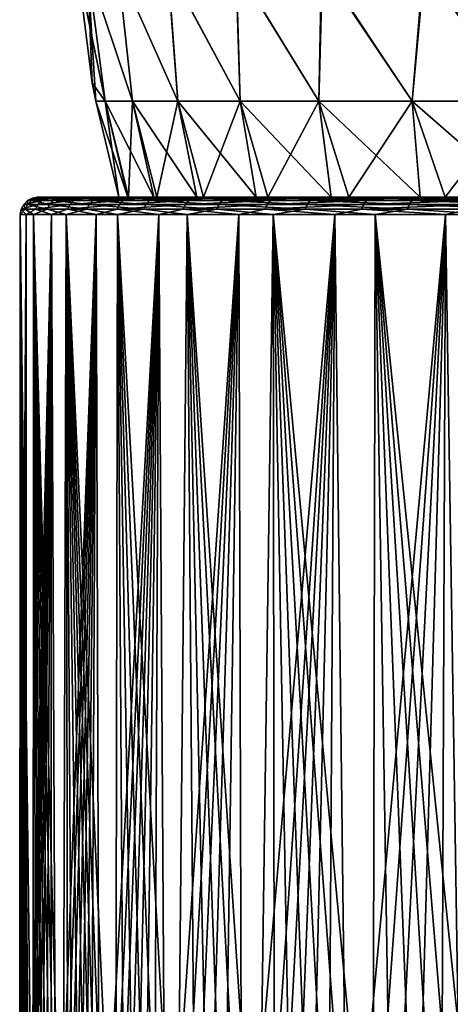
# Model space of a CAD drawing. Header units: metres. Extents: x -155 to 25, y -152 to 27.
# Tile 86 of 124: x -21.51 to -14.07, y -125.52 to -108.48. Entities that reach past the tile are written whole.
import ezdxf

# ---------------------------------------------------------------- set-up
doc = ezdxf.new("R2010")
doc.units = ezdxf.units.M
doc.layers.add('solid_12_401_052_XXX', color=7, linetype='CONTINUOUS')

msp = doc.modelspace()

# ---------------------------------------------------------------- linework, layer by layer
at = {"layer": 'solid_12_401_052_XXX'}
for points in [[(-20.513952, -107.550819, 0.001025), (-20.257732, -109.568985, 0.001012), (-20.038158, -109.890564, 2.530661)], [(-20.339178, -107.550919, 2.67093), (-20.513952, -107.550819, 0.001025), (-20.038158, -109.890564, 2.530661)], [(-20.338737, -107.550903, -2.674249), (-20.257732, -109.568985, 0.001012), (-20.513952, -107.550819, 0.001025)], [(-20.339178, -107.550919, 2.67093), (-20.038158, -109.890564, 2.530661), (-19.563086, -109.890564, 5.020404)], [(-19.818001, -107.551208, 5.295844), (-20.339178, -107.550919, 2.67093), (-19.563086, -109.890564, 5.020404)], [(-20.338737, -107.550903, -2.674249), (-20.197437, -109.890564, 0.001009), (-20.257732, -109.568985, 0.001012)], [(-20.038412, -109.890564, -2.528659), (-20.197437, -109.890564, 0.001009), (-20.338737, -107.550903, -2.674249)], [(-19.563587, -109.890564, -5.018449), (-20.338737, -107.550903, -2.674249), (-19.815708, -107.551178, -5.304404)], [(-20.038412, -109.890564, -2.528659), (-20.338737, -107.550903, -2.674249), (-19.563587, -109.890564, -5.018449)], [(-19.818001, -107.551208, 5.295844), (-19.563086, -109.890564, 5.020404), (-18.779711, -109.890564, 7.430971)], [(-18.959229, -107.551682, 7.830749), (-19.818001, -107.551208, 5.295844), (-18.779711, -109.890564, 7.430971)], [(-18.780455, -109.890564, -7.429095), (-19.815708, -107.551178, -5.304404), (-18.953789, -107.551636, -7.843955)], [(-19.563587, -109.890564, -5.018449), (-19.815708, -107.551178, -5.304404), (-18.780455, -109.890564, -7.429095)], [(-18.959229, -107.551682, 7.830749), (-18.779711, -109.890564, 7.430971), (-17.70039, -109.890564, 9.724348)], [(-17.777542, -107.55233, 10.232187), (-18.959229, -107.551682, 7.830749), (-17.70039, -109.890564, 9.724348)], [(-17.701363, -109.890564, -9.722579), (-18.953789, -107.551636, -7.843955), (-17.767881, -107.552269, -10.249028)], [(-18.780455, -109.890564, -7.429095), (-18.953789, -107.551636, -7.843955), (-17.701363, -109.890564, -9.722579)], [(-17.777542, -107.55233, 10.232187), (-17.70039, -109.890564, 9.724348), (-16.342144, -109.890564, 11.864366)], [(-16.293226, -107.553139, 12.459013), (-17.777542, -107.55233, 10.232187), (-16.342144, -109.890564, 11.864366)], [(-16.34333, -109.890564, -11.862733), (-17.767881, -107.552269, -10.249028), (-16.278589, -107.553062, -12.478158)], [(-17.701363, -109.890564, -9.722579), (-17.767881, -107.552269, -10.249028), (-16.34333, -109.890564, -11.862733)], [(-16.34333, -109.890564, -11.862733), (-16.278589, -107.553062, -12.478158), (-14.727774, -109.890564, -13.815804)], [(-16.293226, -107.553139, 12.459013), (-16.342144, -109.890564, 11.864366), (-14.726392, -109.890564, 13.817276)], [(-14.531824, -107.5541, 14.473116), (-16.293226, -107.553139, 12.459013), (-14.726392, -109.890564, 13.817276)], [(-14.727774, -109.890564, -13.815804), (-16.278589, -107.553062, -12.478158), (-14.510875, -107.554016, -14.494056)], [(-14.727774, -109.890564, -13.815804), (-14.510875, -107.554016, -14.494056), (-12.880171, -109.890564, -15.550992)], [(-14.531824, -107.5541, 14.473116), (-14.726392, -109.890564, 13.817276), (-12.878616, -109.890564, 15.552279)], [(-12.523066, -107.555191, 16.240608), (-14.531824, -107.5541, 14.473116), (-12.878616, -109.890564, 15.552279)], [(-12.880171, -109.890564, -15.550992), (-14.510875, -107.554016, -14.494056), (-12.494746, -107.555099, -16.262339)], [(-20.257732, -109.568985, 0.001012), (-20.197437, -109.890564, 0.001009), (-20.038158, -109.890564, 2.530661)], [(-20.197437, -109.890564, 0.001009), (-19.797821, -111.550682, 0.000989), (-19.6464, -111.550682, 2.442899)], [(-20.038158, -109.890564, 2.530661), (-20.197437, -109.890564, 0.001009), (-19.6464, -111.550682, 2.442899)], [(-20.038412, -109.890564, -2.528659), (-19.797821, -111.550682, 0.000989), (-20.197437, -109.890564, 0.001009)], [(-20.038412, -109.890564, -2.528659), (-19.633461, -111.550682, -2.544714), (-19.797821, -111.550682, 0.000989)], [(-20.038412, -109.890564, -2.528659), (-19.563587, -109.890564, -5.018449), (-19.633461, -111.550682, -2.544714)], [(-20.038158, -109.890564, 2.530661), (-19.6464, -111.550682, 2.442899), (-19.194626, -111.550682, 4.847826)], [(-19.563086, -109.890564, 5.020404), (-20.038158, -109.890564, 2.530661), (-19.194626, -111.550682, 4.847826)], [(-19.563587, -109.890564, -5.018449), (-19.142769, -111.550682, -5.048536), (-19.633461, -111.550682, -2.544714)], [(-19.563587, -109.890564, -5.018449), (-18.780455, -109.890564, -7.429095), (-19.142769, -111.550682, -5.048536)], [(-19.563086, -109.890564, 5.020404), (-19.194626, -111.550682, 4.847826), (-18.449354, -111.550682, 7.17879)], [(-18.779711, -109.890564, 7.430971), (-19.563086, -109.890564, 5.020404), (-18.449354, -111.550682, 7.17879)], [(-18.780455, -109.890564, -7.429095), (-18.333841, -111.550682, -7.468618), (-19.142769, -111.550682, -5.048536)], [(-18.780455, -109.890564, -7.429095), (-17.701363, -109.890564, -9.722579), (-18.333841, -111.550682, -7.468618)], [(-18.779711, -109.890564, 7.430971), (-18.449354, -111.550682, 7.17879), (-17.421997, -111.550682, 9.399957)], [(-17.70039, -109.890564, 9.724348), (-18.779711, -109.890564, 7.430971), (-17.421997, -111.550682, 9.399957)], [(-17.701363, -109.890564, -9.722579), (-17.220146, -111.550682, -9.764513), (-18.333841, -111.550682, -7.468618)], [(-17.701363, -109.890564, -9.722579), (-16.34333, -109.890564, -11.862733), (-17.220146, -111.550682, -9.764513)], [(-17.70039, -109.890564, 9.724348), (-17.421997, -111.550682, 9.399957), (-16.128361, -111.550682, 11.477195)], [(-16.342144, -109.890564, 11.864366), (-17.70039, -109.890564, 9.724348), (-16.128361, -111.550682, 11.477195)], [(-16.34333, -109.890564, -11.862733), (-15.820308, -111.550682, -11.897861), (-17.220146, -111.550682, -9.764513)], [(-16.34333, -109.890564, -11.862733), (-14.727774, -109.890564, -13.815804), (-15.820308, -111.550682, -11.897861)], [(-16.342144, -109.890564, 11.864366), (-16.128361, -111.550682, 11.477195), (-14.588381, -111.550682, 13.37861)], [(-14.726392, -109.890564, 13.817276), (-16.342144, -109.890564, 11.864366), (-14.588381, -111.550682, 13.37861)], [(-14.727774, -109.890564, -13.815804), (-14.157784, -111.550682, -13.833045), (-15.820308, -111.550682, -11.897861)], [(-14.727774, -109.890564, -13.815804), (-12.880171, -109.890564, -15.550992), (-14.157784, -111.550682, -13.833045)], [(-14.726392, -109.890564, 13.817276), (-14.588381, -111.550682, 13.37861), (-12.825709, -111.550682, 15.075146)], [(-12.878616, -109.890564, 15.552279), (-14.726392, -109.890564, 13.817276), (-12.825709, -111.550682, 15.075146)], [(-12.880171, -109.890564, -15.550992), (-12.260338, -111.550682, -15.537926), (-14.157784, -111.550682, -13.833045)], [(-21.377773, -111.608032, -0.733863), (-21.294115, -111.565361, -0.730989), (-21.050848, -111.565361, -3.290699)], [(-21.377773, -111.608032, -0.733863), (-21.310465, -111.608032, 1.846611), (-21.294115, -111.565361, -0.730989)], [(-21.133549, -111.608032, -3.303635), (-21.377773, -111.608032, -0.733863), (-21.050848, -111.565361, -3.290699)], [(-21.310465, -111.608032, 1.846611), (-21.22707, -111.565361, 1.83938), (-21.294115, -111.565361, -0.730989)], [(-21.310465, -111.608032, 1.846611), (-20.932604, -111.608032, 4.400156), (-21.22707, -111.565361, 1.83938)], [(-21.294115, -111.565361, -0.730989), (-21.205353, -111.550682, 0.603932), (-21.113956, -111.550682, -2.056684)], [(-21.294115, -111.565361, -0.730989), (-21.22707, -111.565361, 1.83938), (-21.205353, -111.550682, 0.603932)], [(-21.050848, -111.565361, -3.290699), (-21.294115, -111.565361, -0.730989), (-21.113956, -111.550682, -2.056684)], [(-21.22707, -111.565361, 1.83938), (-20.962486, -111.550682, 3.255425), (-21.205353, -111.550682, 0.603932)], [(-21.22707, -111.565361, 1.83938), (-20.850691, -111.565361, 4.382926), (-20.962486, -111.550682, 3.255425)], [(-20.932604, -111.608032, 4.400156), (-20.850691, -111.565361, 4.382926), (-21.22707, -111.565361, 1.83938)], [(-21.205353, -111.550682, 0.603932), (-19.6464, -111.550682, 2.442899), (-19.797821, -111.550682, 0.000989)], [(-21.205353, -111.550682, 0.603932), (-20.962486, -111.550682, 3.255425), (-19.6464, -111.550682, 2.442899)], [(-21.113956, -111.550682, -2.056684), (-21.205353, -111.550682, 0.603932), (-19.797821, -111.550682, 0.000989)], [(-21.133549, -111.608032, -3.303635), (-21.050848, -111.565361, -3.290699), (-20.500816, -111.565361, -5.802422)], [(-20.581354, -111.608032, -5.825233), (-21.133549, -111.608032, -3.303635), (-20.500816, -111.565361, -5.802422)], [(-21.113956, -111.550682, -2.056684), (-19.797821, -111.550682, 0.000989), (-19.633461, -111.550682, -2.544714)], [(-20.689716, -111.550682, -4.685256), (-21.113956, -111.550682, -2.056684), (-19.633461, -111.550682, -2.544714)], [(-21.050848, -111.565361, -3.290699), (-21.113956, -111.550682, -2.056684), (-20.689716, -111.550682, -4.685256)], [(-20.500816, -111.565361, -5.802422), (-21.050848, -111.565361, -3.290699), (-20.689716, -111.550682, -4.685256)], [(-20.962486, -111.550682, 3.255425), (-19.194626, -111.550682, 4.847826), (-19.6464, -111.550682, 2.442899)], [(-20.962486, -111.550682, 3.255425), (-20.389086, -111.550682, 5.855907), (-19.194626, -111.550682, 4.847826)], [(-20.850691, -111.565361, 4.382926), (-20.389086, -111.550682, 5.855907), (-20.962486, -111.550682, 3.255425)], [(-20.932604, -111.608032, 4.400156), (-20.249704, -111.608032, 6.889538), (-20.850691, -111.565361, 4.382926)], [(-20.850691, -111.565361, 4.382926), (-20.170464, -111.565361, 6.86256), (-20.389086, -111.550682, 5.855907)], [(-20.249704, -111.608032, 6.889538), (-20.170464, -111.565361, 6.86256), (-20.850691, -111.565361, 4.382926)], [(-20.689716, -111.550682, -4.685256), (-19.633461, -111.550682, -2.544714), (-19.142769, -111.550682, -5.048536)], [(-19.939224, -111.550682, -7.240251), (-20.689716, -111.550682, -4.685256), (-19.142769, -111.550682, -5.048536)], [(-20.500816, -111.565361, -5.802422), (-20.689716, -111.550682, -4.685256), (-19.939224, -111.550682, -7.240251)], [(-20.581354, -111.608032, -5.825233), (-20.500816, -111.565361, -5.802422), (-19.652039, -111.565361, -8.229533)], [(-19.72924, -111.608032, -8.261886), (-20.581354, -111.608032, -5.825233), (-19.652039, -111.565361, -8.229533)], [(-19.652039, -111.565361, -8.229533), (-20.500816, -111.565361, -5.802422), (-19.939224, -111.550682, -7.240251)], [(-20.389086, -111.550682, 5.855907), (-18.449354, -111.550682, 7.17879), (-19.194626, -111.550682, 4.847826)], [(-20.389086, -111.550682, 5.855907), (-19.494173, -111.550682, 8.364122), (-18.449354, -111.550682, 7.17879)], [(-20.170464, -111.565361, 6.86256), (-19.494173, -111.550682, 8.364122), (-20.389086, -111.550682, 5.855907)], [(-20.249704, -111.608032, 6.889538), (-19.271721, -111.608032, 9.278455), (-20.170464, -111.565361, 6.86256)], [(-20.170464, -111.565361, 6.86256), (-19.19631, -111.565361, 9.242122), (-19.494173, -111.550682, 8.364122)], [(-19.271721, -111.608032, 9.278455), (-19.19631, -111.565361, 9.242122), (-20.170464, -111.565361, 6.86256)], [(-19.939224, -111.550682, -7.240251), (-19.142769, -111.550682, -5.048536), (-18.333841, -111.550682, -7.468618)], [(-18.874313, -111.550682, -9.681132), (-19.939224, -111.550682, -7.240251), (-18.333841, -111.550682, -7.468618)], [(-19.652039, -111.565361, -8.229533), (-19.939224, -111.550682, -7.240251), (-18.874313, -111.550682, -9.681132)], [(-19.72924, -111.608032, -8.261886), (-19.652039, -111.565361, -8.229533), (-18.516895, -111.565361, -10.536639)], [(-18.589634, -111.608032, -10.578061), (-19.72924, -111.608032, -8.261886), (-18.516895, -111.565361, -10.536639)], [(-18.516895, -111.565361, -10.536639), (-19.652039, -111.565361, -8.229533), (-18.874313, -111.550682, -9.681132)], [(-19.494173, -111.550682, 8.364122), (-17.421997, -111.550682, 9.399957), (-18.449354, -111.550682, 7.17879)], [(-19.494173, -111.550682, 8.364122), (-18.291935, -111.550682, 10.740291), (-17.421997, -111.550682, 9.399957)], [(-19.19631, -111.565361, 9.242122), (-18.291935, -111.550682, 10.740291), (-19.494173, -111.550682, 8.364122)], [(-19.271721, -111.608032, 9.278455), (-18.012915, -111.608032, 11.532071), (-19.19631, -111.565361, 9.242122)], [(-19.19631, -111.565361, 9.242122), (-17.942434, -111.565361, 11.486913), (-18.291935, -111.550682, 10.740291)], [(-18.012915, -111.608032, 11.532071), (-17.942434, -111.565361, 11.486913), (-19.19631, -111.565361, 9.242122)], [(-18.874313, -111.550682, -9.681132), (-17.220146, -111.550682, -9.764513), (-15.820308, -111.550682, -11.897861)], [(-17.511864, -111.550682, -11.969192), (-18.874313, -111.550682, -9.681132), (-15.820308, -111.550682, -11.897861)], [(-18.874313, -111.550682, -9.681132), (-18.333841, -111.550682, -7.468618), (-17.220146, -111.550682, -9.764513)], [(-18.516895, -111.565361, -10.536639), (-18.874313, -111.550682, -9.681132), (-17.511864, -111.550682, -11.969192)], [(-18.589634, -111.608032, -10.578061), (-18.516895, -111.565361, -10.536639), (-17.111937, -111.565361, -12.690098)], [(-17.179152, -111.608032, -12.739985), (-18.589634, -111.608032, -10.578061), (-17.111937, -111.565361, -12.690098)], [(-17.111937, -111.565361, -12.690098), (-18.516895, -111.565361, -10.536639), (-17.511864, -111.550682, -11.969192)], [(-18.291935, -111.550682, 10.740291), (-16.128361, -111.550682, 11.477195), (-17.421997, -111.550682, 9.399957)], [(-18.291935, -111.550682, 10.740291), (-16.801479, -111.550682, 12.946766), (-16.128361, -111.550682, 11.477195)], [(-17.942434, -111.565361, 11.486913), (-16.801479, -111.550682, 12.946766), (-18.291935, -111.550682, 10.740291)], [(-18.012915, -111.608032, 11.532071), (-16.491646, -111.608032, 13.617523), (-17.942434, -111.565361, 11.486913)], [(-17.942434, -111.565361, 11.486913), (-16.42712, -111.565361, 13.564198), (-16.801479, -111.550682, 12.946766)], [(-16.491646, -111.608032, 13.617523), (-16.42712, -111.565361, 13.564198), (-17.942434, -111.565361, 11.486913)], [(-17.511864, -111.550682, -11.969192), (-15.820308, -111.550682, -11.897861), (-14.157784, -111.550682, -13.833045)], [(-15.873521, -111.550682, -14.068186), (-17.511864, -111.550682, -11.969192), (-14.157784, -111.550682, -13.833045)], [(-17.111937, -111.565361, -12.690098), (-17.511864, -111.550682, -11.969192), (-15.873521, -111.550682, -14.068186)], [(-17.179152, -111.608032, -12.739985), (-17.111937, -111.565361, -12.690098), (-15.45765, -111.565361, -14.658505)], [(-15.518363, -111.608032, -14.716131), (-17.179152, -111.608032, -12.739985), (-15.45765, -111.565361, -14.658505)], [(-15.45765, -111.565361, -14.658505), (-17.111937, -111.565361, -12.690098), (-15.873521, -111.550682, -14.068186)], [(-16.801479, -111.550682, 12.946766), (-14.588381, -111.550682, 13.37861), (-16.128361, -111.550682, 11.477195)], [(-16.801479, -111.550682, 12.946766), (-15.046515, -111.550682, 14.948655), (-14.588381, -111.550682, 13.37861)], [(-16.42712, -111.565361, 13.564198), (-15.046515, -111.550682, 14.948655), (-16.801479, -111.550682, 12.946766)], [(-16.491646, -111.608032, 13.617523), (-14.730093, -111.608032, 15.504401), (-16.42712, -111.565361, 13.564198)], [(-16.42712, -111.565361, 13.564198), (-14.672467, -111.565361, 15.443688), (-15.046515, -111.550682, 14.948655)], [(-14.730093, -111.608032, 15.504401), (-14.672467, -111.565361, 15.443688), (-16.42712, -111.565361, 13.564198)], [(-15.873521, -111.550682, -14.068186), (-14.157784, -111.550682, -13.833045), (-12.260338, -111.550682, -15.537926)], [(-13.98533, -111.550682, -15.944931), (-15.873521, -111.550682, -14.068186), (-12.260338, -111.550682, -15.537926)], [(-15.45765, -111.565361, -14.658505), (-15.873521, -111.550682, -14.068186), (-13.98533, -111.550682, -15.944931)], [(-15.518363, -111.608032, -14.716131), (-15.45765, -111.565361, -14.658505), (-13.57816, -111.565361, -16.413158)], [(-13.631485, -111.608032, -16.477684), (-15.518363, -111.608032, -14.716131), (-13.57816, -111.565361, -16.413158)], [(-13.57816, -111.565361, -16.413158), (-15.45765, -111.565361, -14.658505), (-13.98533, -111.550682, -15.944931)], [(-15.046515, -111.550682, 14.948655), (-12.825709, -111.550682, 15.075146), (-14.588381, -111.550682, 13.37861)], [(-15.046515, -111.550682, 14.948655), (-13.054283, -111.550682, 16.714928), (-12.825709, -111.550682, 15.075146)], [(-14.672467, -111.565361, 15.443688), (-13.054283, -111.550682, 16.714928), (-15.046515, -111.550682, 14.948655)], [(-14.730093, -111.608032, 15.504401), (-12.753947, -111.608032, 17.16519), (-14.672467, -111.565361, 15.443688)], [(-14.672467, -111.565361, 15.443688), (-12.70406, -111.565361, 17.097975), (-13.054283, -111.550682, 16.714928)], [(-12.753947, -111.608032, 17.16519), (-12.70406, -111.565361, 17.097975), (-14.672467, -111.565361, 15.443688)], [(-21.486702, -111.75824, -0.737605), (-21.403009, -111.850677, -2.181433), (-21.507948, -111.850677, 0.508525)], [(-21.419048, -111.75824, 1.856026), (-21.507948, -111.850677, 0.508525), (-21.275915, -111.850677, 3.190509)], [(-21.486702, -111.75824, -0.737605), (-21.507948, -111.850677, 0.508525), (-21.419048, -111.75824, 1.856026)], [(-21.241232, -111.75824, -3.320479), (-21.486702, -111.75824, -0.737605), (-21.199156, -111.6745, -3.313897)], [(-21.486702, -111.75824, -0.737605), (-21.419048, -111.75824, 1.856026), (-21.444138, -111.6745, -0.736143)], [(-21.486702, -111.75824, -0.737605), (-21.444138, -111.6745, -0.736143), (-21.199156, -111.6745, -3.313897)], [(-21.241232, -111.75824, -3.320479), (-21.403009, -111.850677, -2.181433), (-21.486702, -111.75824, -0.737605)], [(-21.444138, -111.6745, -0.736143), (-21.376619, -111.6745, 1.852347), (-21.377773, -111.608032, -0.733863)], [(-21.199156, -111.6745, -3.313897), (-21.444138, -111.6745, -0.736143), (-21.133549, -111.608032, -3.303635)], [(-21.444138, -111.6745, -0.736143), (-21.377773, -111.608032, -0.733863), (-21.133549, -111.608032, -3.303635)], [(-21.419048, -111.75824, 1.856026), (-21.376619, -111.6745, 1.852347), (-21.444138, -111.6745, -0.736143)], [(-21.419048, -111.75824, 1.856026), (-21.039263, -111.75824, 4.422592), (-21.376619, -111.6745, 1.852347)], [(-21.419048, -111.75824, 1.856026), (-21.275915, -111.850677, 3.190509), (-21.039263, -111.75824, 4.422592)], [(-21.241232, -111.75824, -3.320479), (-20.962748, -111.850677, -4.837191), (-21.403009, -111.850677, -2.181433)], [(-21.376619, -111.6745, 1.852347), (-21.310465, -111.608032, 1.846611), (-21.377773, -111.608032, -0.733863)], [(-21.376619, -111.6745, 1.852347), (-20.997587, -111.6745, 4.413826), (-21.310465, -111.608032, 1.846611)], [(-21.039263, -111.75824, 4.422592), (-20.997587, -111.6745, 4.413826), (-21.376619, -111.6745, 1.852347)], [(-20.997587, -111.6745, 4.413826), (-20.932604, -111.608032, 4.400156), (-21.310465, -111.608032, 1.846611)], [(-21.039263, -111.75824, 4.422592), (-21.275915, -111.850677, 3.190509), (-20.71055, -111.850677, 5.822475)], [(-20.686222, -111.75824, -5.854934), (-21.241232, -111.75824, -3.320479), (-20.645245, -111.6745, -5.843328)], [(-21.241232, -111.75824, -3.320479), (-21.199156, -111.6745, -3.313897), (-20.645245, -111.6745, -5.843328)], [(-20.686222, -111.75824, -5.854934), (-20.962748, -111.850677, -4.837191), (-21.241232, -111.75824, -3.320479)], [(-20.645245, -111.6745, -5.843328), (-21.199156, -111.6745, -3.313897), (-20.581354, -111.608032, -5.825233)], [(-21.199156, -111.6745, -3.313897), (-21.133549, -111.608032, -3.303635), (-20.581354, -111.608032, -5.825233)], [(-21.039263, -111.75824, 4.422592), (-20.35288, -111.75824, 6.924666), (-20.997587, -111.6745, 4.413826)], [(-21.039263, -111.75824, 4.422592), (-20.71055, -111.850677, 5.822475), (-20.35288, -111.75824, 6.924666)], [(-20.997587, -111.6745, 4.413826), (-20.312565, -111.6745, 6.91094), (-20.932604, -111.608032, 4.400156)], [(-20.35288, -111.75824, 6.924666), (-20.312565, -111.6745, 6.91094), (-20.997587, -111.6745, 4.413826)], [(-20.686222, -111.75824, -5.854934), (-20.194061, -111.850677, -7.417114), (-20.962748, -111.850677, -4.837191)], [(-20.312565, -111.6745, 6.91094), (-20.249704, -111.608032, 6.889538), (-20.932604, -111.608032, 4.400156)], [(-20.35288, -111.75824, 6.924666), (-20.71055, -111.850677, 5.822475), (-19.820717, -111.850677, 8.36316)], [(-19.829763, -111.75824, -8.30401), (-20.686222, -111.75824, -5.854934), (-19.790485, -111.6745, -8.28755)], [(-20.686222, -111.75824, -5.854934), (-20.645245, -111.6745, -5.843328), (-19.790485, -111.6745, -8.28755)], [(-19.829763, -111.75824, -8.30401), (-20.194061, -111.850677, -7.417114), (-20.686222, -111.75824, -5.854934)], [(-19.790485, -111.6745, -8.28755), (-20.645245, -111.6745, -5.843328), (-19.72924, -111.608032, -8.261886)], [(-20.645245, -111.6745, -5.843328), (-20.581354, -111.608032, -5.825233), (-19.72924, -111.608032, -8.261886)], [(-20.35288, -111.75824, 6.924666), (-19.369909, -111.75824, 9.325763), (-20.312565, -111.6745, 6.91094)], [(-20.35288, -111.75824, 6.924666), (-19.820717, -111.850677, 8.36316), (-19.369909, -111.75824, 9.325763)], [(-20.312565, -111.6745, 6.91094), (-19.331543, -111.6745, 9.307278), (-20.249704, -111.608032, 6.889538)], [(-19.369909, -111.75824, 9.325763), (-19.331543, -111.6745, 9.307278), (-20.312565, -111.6745, 6.91094)], [(-19.331543, -111.6745, 9.307278), (-19.271721, -111.608032, 9.278455), (-20.249704, -111.608032, 6.889538)], [(-19.829763, -111.75824, -8.30401), (-19.109005, -111.850677, -9.880756), (-20.194061, -111.850677, -7.417114)], [(-18.684347, -111.75824, -10.631996), (-19.829763, -111.75824, -8.30401), (-18.647337, -111.6745, -10.610921)], [(-19.829763, -111.75824, -8.30401), (-19.790485, -111.6745, -8.28755), (-18.647337, -111.6745, -10.610921)], [(-18.684347, -111.75824, -10.631996), (-19.109005, -111.850677, -9.880756), (-19.829763, -111.75824, -8.30401)], [(-19.369909, -111.75824, 9.325763), (-19.820717, -111.850677, 8.36316), (-18.620365, -111.850677, 10.772732)], [(-18.647337, -111.6745, -10.610921), (-19.790485, -111.6745, -8.28755), (-18.589634, -111.608032, -10.578061)], [(-19.790485, -111.6745, -8.28755), (-19.72924, -111.608032, -8.261886), (-18.589634, -111.608032, -10.578061)], [(-19.369909, -111.75824, 9.325763), (-18.104687, -111.75824, 11.59087), (-19.331543, -111.6745, 9.307278)], [(-19.369909, -111.75824, 9.325763), (-18.620365, -111.850677, 10.772732), (-18.104687, -111.75824, 11.59087)], [(-19.331543, -111.6745, 9.307278), (-18.068827, -111.6745, 11.567894), (-19.271721, -111.608032, 9.278455)], [(-18.104687, -111.75824, 11.59087), (-18.068827, -111.6745, 11.567894), (-19.331543, -111.6745, 9.307278)], [(-18.068827, -111.6745, 11.567894), (-18.012915, -111.608032, 11.532071), (-19.271721, -111.608032, 9.278455)], [(-18.684347, -111.75824, -10.631996), (-17.724586, -111.850677, -12.189494), (-19.109005, -111.850677, -9.880756)], [(-17.266672, -111.75824, -12.804943), (-18.684347, -111.75824, -10.631996), (-17.232473, -111.6745, -12.779561)], [(-18.684347, -111.75824, -10.631996), (-18.647337, -111.6745, -10.610921), (-17.232473, -111.6745, -12.779561)], [(-17.266672, -111.75824, -12.804943), (-17.724586, -111.850677, -12.189494), (-18.684347, -111.75824, -10.631996)], [(-17.232473, -111.6745, -12.779561), (-18.647337, -111.6745, -10.610921), (-17.179152, -111.608032, -12.739985)], [(-18.647337, -111.6745, -10.610921), (-18.589634, -111.608032, -10.578061), (-17.179152, -111.608032, -12.739985)], [(-18.104687, -111.75824, 11.59087), (-18.620365, -111.850677, 10.772732), (-17.128313, -111.850677, 13.013415)], [(-18.104687, -111.75824, 11.59087), (-16.575661, -111.75824, 13.686955), (-18.068827, -111.6745, 11.567894)], [(-18.104687, -111.75824, 11.59087), (-17.128313, -111.850677, 13.013415), (-16.575661, -111.75824, 13.686955)], [(-18.068827, -111.6745, 11.567894), (-16.542831, -111.6745, 13.659824), (-18.012915, -111.608032, 11.532071)], [(-16.575661, -111.75824, 13.686955), (-16.542831, -111.6745, 13.659824), (-18.068827, -111.6745, 11.567894)], [(-16.542831, -111.6745, 13.659824), (-16.491646, -111.608032, 13.617523), (-18.012915, -111.608032, 11.532071)], [(-17.266672, -111.75824, -12.804943), (-16.062511, -111.850677, -14.307132), (-17.724586, -111.850677, -12.189494)], [(-15.597416, -111.75824, -14.791165), (-17.266672, -111.75824, -12.804943), (-15.566526, -111.6745, -14.761846)], [(-17.266672, -111.75824, -12.804943), (-17.232473, -111.6745, -12.779561), (-15.566526, -111.6745, -14.761846)], [(-15.597416, -111.75824, -14.791165), (-16.062511, -111.850677, -14.307132), (-17.266672, -111.75824, -12.804943)], [(-15.566526, -111.6745, -14.761846), (-17.232473, -111.6745, -12.779561), (-15.518363, -111.608032, -14.716131)], [(-17.232473, -111.6745, -12.779561), (-17.179152, -111.608032, -12.739985), (-15.518363, -111.608032, -14.716131)], [(-16.575661, -111.75824, 13.686955), (-17.128313, -111.850677, 13.013415), (-15.367952, -111.850677, 15.050082)], [(-16.575661, -111.75824, 13.686955), (-14.805127, -111.75824, 15.583454), (-16.542831, -111.6745, 13.659824)], [(-16.575661, -111.75824, 13.686955), (-15.367952, -111.850677, 15.050082), (-14.805127, -111.75824, 15.583454)], [(-16.542831, -111.6745, 13.659824), (-14.775807, -111.6745, 15.552565), (-16.491646, -111.608032, 13.617523)], [(-14.805127, -111.75824, 15.583454), (-14.775807, -111.6745, 15.552565), (-16.542831, -111.6745, 13.659824)], [(-14.775807, -111.6745, 15.552565), (-14.730093, -111.608032, 15.504401), (-16.491646, -111.608032, 13.617523)], [(-15.597416, -111.75824, -14.791165), (-14.148838, -111.850677, -16.200472), (-16.062511, -111.850677, -14.307132)], [(-15.597416, -111.75824, -14.791165), (-15.566526, -111.6745, -14.761846), (-13.673786, -111.6745, -16.52887)], [(-13.700917, -111.75824, -16.561699), (-15.597416, -111.75824, -14.791165), (-13.673786, -111.6745, -16.52887)], [(-13.700917, -111.75824, -16.561699), (-14.148838, -111.850677, -16.200472), (-15.597416, -111.75824, -14.791165)], [(-13.673786, -111.6745, -16.52887), (-15.566526, -111.6745, -14.761846), (-13.631485, -111.608032, -16.477684)], [(-15.566526, -111.6745, -14.761846), (-15.518363, -111.608032, -14.716131), (-13.631485, -111.608032, -16.477684)], [(-14.805127, -111.75824, 15.583454), (-15.367952, -111.850677, 15.050082), (-13.36688, -111.850677, 16.850803)], [(-14.805127, -111.75824, 15.583454), (-12.818905, -111.75824, 17.25271), (-14.775807, -111.6745, 15.552565)], [(-14.805127, -111.75824, 15.583454), (-13.36688, -111.850677, 16.850803), (-12.818905, -111.75824, 17.25271)], [(-14.775807, -111.6745, 15.552565), (-12.793523, -111.6745, 17.218513), (-14.730093, -111.608032, 15.504401)], [(-12.818905, -111.75824, 17.25271), (-12.793523, -111.6745, 17.218513), (-14.775807, -111.6745, 15.552565)], [(-12.793523, -111.6745, 17.218513), (-12.753947, -111.608032, 17.16519), (-14.730093, -111.608032, 15.504401)], [(-13.700917, -111.75824, -16.561699), (-12.013566, -111.850677, -17.839828), (-14.148838, -111.850677, -16.200472)], [(-21.403009, -111.850677, -2.181433), (-21.509563, -130.322372, -0.434883), (-21.513559, -130.322372, -0.131571)], [(-21.403009, -111.850677, -2.181433), (-21.513559, -130.322372, -0.131571), (-21.513275, -130.322372, 0.171758)], [(-21.403009, -111.850677, -2.181433), (-21.513275, -130.322372, 0.171758), (-21.508713, -130.322372, 0.475074)], [(-21.403009, -111.850677, -2.181433), (-21.501287, -130.322372, -0.738108), (-21.509563, -130.322372, -0.434883)], [(-21.507948, -111.850677, 0.508525), (-21.508713, -130.322372, 0.475074), (-21.499868, -130.322372, 0.778349)], [(-21.507948, -111.850677, 0.508525), (-21.403009, -111.850677, -2.181433), (-21.508713, -130.322372, 0.475074)], [(-21.507948, -111.850677, 0.508525), (-21.499868, -130.322372, 0.778349), (-21.486744, -130.322372, 1.081512)], [(-21.507948, -111.850677, 0.508525), (-21.486744, -130.322372, 1.081512), (-21.458836, -130.322372, 1.538627)], [(-21.507948, -111.850677, 0.508525), (-21.458836, -130.322372, 1.538627), (-21.423178, -130.322372, 1.973694)], [(-21.507948, -111.850677, 0.508525), (-21.423178, -130.322372, 1.973694), (-21.381155, -130.322372, 2.386012)], [(-21.507948, -111.850677, 0.508525), (-21.381155, -130.322372, 2.386012), (-21.333809, -130.322372, 2.777431)], [(-21.507948, -111.850677, 0.508525), (-21.333809, -130.322372, 2.777431), (-21.282059, -130.322372, 3.149293)], [(-21.275915, -111.850677, 3.190509), (-21.507948, -111.850677, 0.508525), (-21.282059, -130.322372, 3.149293)], [(-21.403009, -111.850677, -2.181433), (-21.488735, -130.322372, -1.041194), (-21.501287, -130.322372, -0.738108)], [(-21.403009, -111.850677, -2.181433), (-21.471909, -130.322372, -1.344072), (-21.488735, -130.322372, -1.041194)], [(-21.403009, -111.850677, -2.181433), (-21.450809, -130.322372, -1.646673), (-21.471909, -130.322372, -1.344072)], [(-21.403009, -111.850677, -2.181433), (-21.425444, -130.322372, -1.948963), (-21.450809, -130.322372, -1.646673)], [(-21.403009, -111.850677, -2.181433), (-21.395809, -130.322372, -2.250906), (-21.425444, -130.322372, -1.948963)], [(-21.403009, -111.850677, -2.181433), (-20.962748, -111.850677, -4.837191), (-21.395809, -130.322372, -2.250906)], [(-20.962748, -111.850677, -4.837191), (-21.361914, -130.322372, -2.552432), (-21.395809, -130.322372, -2.250906)], [(-20.962748, -111.850677, -4.837191), (-21.314796, -130.322372, -2.919666), (-21.361914, -130.322372, -2.552432)], [(-20.962748, -111.850677, -4.837191), (-21.263018, -130.322372, -3.275309), (-21.314796, -130.322372, -2.919666)], [(-21.275915, -111.850677, 3.190509), (-21.282059, -130.322372, 3.149293), (-21.226738, -130.322372, 3.502584)], [(-21.275915, -111.850677, 3.190509), (-21.226738, -130.322372, 3.502584), (-21.168539, -130.322372, 3.838475)], [(-21.275915, -111.850677, 3.190509), (-21.168539, -130.322372, 3.838475), (-21.108093, -130.322372, 4.157841)], [(-21.275915, -111.850677, 3.190509), (-21.108093, -130.322372, 4.157841), (-21.024908, -130.322372, 4.559619)], [(-21.275915, -111.850677, 3.190509), (-21.024908, -130.322372, 4.559619), (-20.939714, -130.322372, 4.935879)], [(-21.275915, -111.850677, 3.190509), (-20.939714, -130.322372, 4.935879), (-20.853506, -130.322372, 5.288041)], [(-21.275915, -111.850677, 3.190509), (-20.853506, -130.322372, 5.288041), (-20.766968, -130.322372, 5.618073)], [(-20.71055, -111.850677, 5.822475), (-21.275915, -111.850677, 3.190509), (-20.766968, -130.322372, 5.618073)], [(-20.962748, -111.850677, -4.837191), (-21.20713, -130.322372, -3.619341), (-21.263018, -130.322372, -3.275309)], [(-20.962748, -111.850677, -4.837191), (-21.147715, -130.322372, -3.951517), (-21.20713, -130.322372, -3.619341)], [(-20.962748, -111.850677, -4.837191), (-21.06395, -130.322372, -4.375848), (-21.147715, -130.322372, -3.951517)], [(-20.962748, -111.850677, -4.837191), (-20.975527, -130.322372, -4.781503), (-21.06395, -130.322372, -4.375848)], [(-20.962748, -111.850677, -4.837191), (-20.883324, -130.322372, -5.169114), (-20.975527, -130.322372, -4.781503)], [(-20.962748, -111.850677, -4.837191), (-20.194061, -111.850677, -7.417114), (-20.883324, -130.322372, -5.169114)], [(-20.194061, -111.850677, -7.417114), (-20.788193, -130.322372, -5.539073), (-20.883324, -130.322372, -5.169114)], [(-20.194061, -111.850677, -7.417114), (-20.690453, -130.322372, -5.893448), (-20.788193, -130.322372, -5.539073)], [(-20.71055, -111.850677, 5.822475), (-20.766968, -130.322372, 5.618073), (-20.680632, -130.322372, 5.927797)], [(-20.71055, -111.850677, 5.822475), (-20.680632, -130.322372, 5.927797), (-20.595074, -130.322372, 6.218348)], [(-20.71055, -111.850677, 5.822475), (-20.595074, -130.322372, 6.218348), (-20.468992, -130.322372, 6.621308)], [(-20.71055, -111.850677, 5.822475), (-20.468992, -130.322372, 6.621308), (-20.346527, -130.322372, 6.988332)], [(-20.71055, -111.850677, 5.822475), (-20.346527, -130.322372, 6.988332), (-20.228325, -130.322372, 7.323218)], [(-20.71055, -111.850677, 5.822475), (-20.228325, -130.322372, 7.323218), (-20.115458, -130.322372, 7.627573)], [(-20.71055, -111.850677, 5.822475), (-20.115458, -130.322372, 7.627573), (-19.994654, -130.322372, 7.938638)], [(-20.71055, -111.850677, 5.822475), (-19.994654, -130.322372, 7.938638), (-19.856489, -130.322372, 8.277928)], [(-19.820717, -111.850677, 8.36316), (-20.71055, -111.850677, 5.822475), (-19.856489, -130.322372, 8.277928)], [(-20.194061, -111.850677, -7.417114), (-20.591005, -130.322372, -6.231796), (-20.690453, -130.322372, -5.893448)], [(-20.194061, -111.850677, -7.417114), (-20.490122, -130.322372, -6.555673), (-20.591005, -130.322372, -6.231796)], [(-20.194061, -111.850677, -7.417114), (-20.388329, -130.322372, -6.865506), (-20.490122, -130.322372, -6.555673)], [(-20.194061, -111.850677, -7.417114), (-20.286108, -130.322372, -7.161707), (-20.388329, -130.322372, -6.865506)], [(-20.194061, -111.850677, -7.417114), (-20.132208, -130.322372, -7.583281), (-20.286108, -130.322372, -7.161707)], [(-20.194061, -111.850677, -7.417114), (-19.109005, -111.850677, -9.880756), (-20.132208, -130.322372, -7.583281)], [(-19.109005, -111.850677, -9.880756), (-19.978815, -130.322372, -7.978384), (-20.132208, -130.322372, -7.583281)], [(-19.109005, -111.850677, -9.880756), (-19.826891, -130.322372, -8.348524), (-19.978815, -130.322372, -7.978384)], [(-19.820717, -111.850677, 8.36316), (-19.856489, -130.322372, 8.277928), (-19.698919, -130.322372, 8.645949)], [(-19.109005, -111.850677, -9.880756), (-19.676298, -130.322372, -8.697273), (-19.826891, -130.322372, -8.348524)], [(-19.820717, -111.850677, 8.36316), (-19.698919, -130.322372, 8.645949), (-19.518583, -130.322372, 9.045428)], [(-19.820717, -111.850677, 8.36316), (-19.518583, -130.322372, 9.045428), (-19.311392, -130.322372, 9.479408)], [(-19.820717, -111.850677, 8.36316), (-19.311392, -130.322372, 9.479408), (-19.072325, -130.322372, 9.951323)], [(-19.820717, -111.850677, 8.36316), (-19.072325, -130.322372, 9.951323), (-18.79513, -130.322372, 10.465071)], [(-18.620365, -111.850677, 10.772732), (-19.820717, -111.850677, 8.36316), (-18.79513, -130.322372, 10.465071)], [(-19.109005, -111.850677, -9.880756), (-19.527706, -130.322372, -9.025727), (-19.676298, -130.322372, -8.697273)], [(-19.109005, -111.850677, -9.880756), (-19.365013, -130.322372, -9.369463), (-19.527706, -130.322372, -9.025727)], [(-19.109005, -111.850677, -9.880756), (-19.186966, -130.322372, -9.728613), (-19.365013, -130.322372, -9.369463)], [(-19.109005, -111.850677, -9.880756), (-18.99106, -130.322372, -10.105432), (-19.186966, -130.322372, -9.728613)], [(-19.109005, -111.850677, -9.880756), (-17.724586, -111.850677, -12.189494), (-18.99106, -130.322372, -10.105432)], [(-17.724586, -111.850677, -12.189494), (-18.775425, -130.322372, -10.500358), (-18.99106, -130.322372, -10.105432)], [(-18.620365, -111.850677, 10.772732), (-18.79513, -130.322372, 10.465071), (-18.471914, -130.322372, 11.025151)], [(-17.724586, -111.850677, -12.189494), (-18.538244, -130.322372, -10.913337), (-18.775425, -130.322372, -10.500358)], [(-18.620365, -111.850677, 10.772732), (-18.471914, -130.322372, 11.025151), (-18.226103, -130.322372, 11.426631)], [(-18.620365, -111.850677, 10.772732), (-18.226103, -130.322372, 11.426631), (-17.951344, -130.322372, 11.853283)], [(-18.620365, -111.850677, 10.772732), (-17.951344, -130.322372, 11.853283), (-17.64365, -130.322372, 12.306264)], [(-18.620365, -111.850677, 10.772732), (-17.64365, -130.322372, 12.306264), (-17.387865, -130.322372, 12.664814)], [(-17.128313, -111.850677, 13.013415), (-18.620365, -111.850677, 10.772732), (-17.387865, -130.322372, 12.664814)], [(-17.724586, -111.850677, -12.189494), (-18.276575, -130.322372, -11.345789), (-18.538244, -130.322372, -10.913337)], [(-17.724586, -111.850677, -12.189494), (-17.988026, -130.322372, -11.797585), (-18.276575, -130.322372, -11.345789)], [(-17.724586, -111.850677, -12.189494), (-17.669394, -130.322372, -12.2693), (-17.988026, -130.322372, -11.797585)], [(-17.724586, -111.850677, -12.189494), (-16.062511, -111.850677, -14.307132), (-17.669394, -130.322372, -12.2693)], [(-16.062511, -111.850677, -14.307132), (-17.316729, -130.322372, -12.761827), (-17.669394, -130.322372, -12.2693)], [(-17.128313, -111.850677, 13.013415), (-17.387865, -130.322372, 12.664814), (-17.10718, -130.322372, 13.041162)], [(-16.062511, -111.850677, -14.307132), (-17.061279, -130.322372, -13.101107), (-17.316729, -130.322372, -12.761827)], [(-17.128313, -111.850677, 13.013415), (-17.10718, -130.322372, 13.041162), (-16.793608, -130.322372, 13.442226)], [(-17.128313, -111.850677, 13.013415), (-16.793608, -130.322372, 13.442226), (-16.457558, -130.322372, 13.851288)], [(-17.128313, -111.850677, 13.013415), (-16.457558, -130.322372, 13.851288), (-16.103998, -130.322372, 14.26046)], [(-17.128313, -111.850677, 13.013415), (-16.103998, -130.322372, 14.26046), (-15.74652, -130.322372, 14.653893)], [(-17.128313, -111.850677, 13.013415), (-15.74652, -130.322372, 14.653893), (-15.404851, -130.322372, 15.012346)], [(-15.367952, -111.850677, 15.050082), (-17.128313, -111.850677, 13.013415), (-15.404851, -130.322372, 15.012346)], [(-16.062511, -111.850677, -14.307132), (-16.787386, -130.322372, -13.449991), (-17.061279, -130.322372, -13.101107)], [(-16.062511, -111.850677, -14.307132), (-16.494049, -130.322372, -13.80785), (-16.787386, -130.322372, -13.449991)], [(-16.062511, -111.850677, -14.307132), (-16.17993, -130.322372, -14.174325), (-16.494049, -130.322372, -13.80785)], [(-16.062511, -111.850677, -14.307132), (-15.842266, -130.322372, -14.550422), (-16.17993, -130.322372, -14.174325)], [(-16.062511, -111.850677, -14.307132), (-14.148838, -111.850677, -16.200472), (-15.842266, -130.322372, -14.550422)], [(-14.148838, -111.850677, -16.200472), (-15.480776, -130.322372, -14.934111), (-15.842266, -130.322372, -14.550422)], [(-14.148838, -111.850677, -16.200472), (-15.091816, -130.322372, -15.326719), (-15.480776, -130.322372, -14.934111)], [(-15.367952, -111.850677, 15.050082), (-15.404851, -130.322372, 15.012346), (-15.073125, -130.322372, 15.345084)], [(-15.367952, -111.850677, 15.050082), (-15.073125, -130.322372, 15.345084), (-14.646888, -130.322372, 15.752063)], [(-15.367952, -111.850677, 15.050082), (-14.646888, -130.322372, 15.752063), (-14.238252, -130.322372, 16.122021)], [(-15.367952, -111.850677, 15.050082), (-14.238252, -130.322372, 16.122021), (-13.84755, -130.322372, 16.458488)], [(-15.367952, -111.850677, 15.050082), (-13.84755, -130.322372, 16.458488), (-13.474186, -130.322372, 16.765213)], [(-13.36688, -111.850677, 16.850803), (-15.367952, -111.850677, 15.050082), (-13.474186, -130.322372, 16.765213)], [(-14.148838, -111.850677, -16.200472), (-14.673323, -130.322372, -15.727465), (-15.091816, -130.322372, -15.326719)], [(-14.148838, -111.850677, -16.200472), (-14.224128, -130.322372, -16.134472), (-14.673323, -130.322372, -15.727465)], [(-14.148838, -111.850677, -16.200472), (-13.864428, -130.322372, -16.444288), (-14.224128, -130.322372, -16.134472)], [(-14.148838, -111.850677, -16.200472), (-12.013566, -111.850677, -17.839828), (-13.864428, -130.322372, -16.444288)]]:
    msp.add_3dface(points, dxfattribs=at)

doc.saveas('drawing.dxf')
